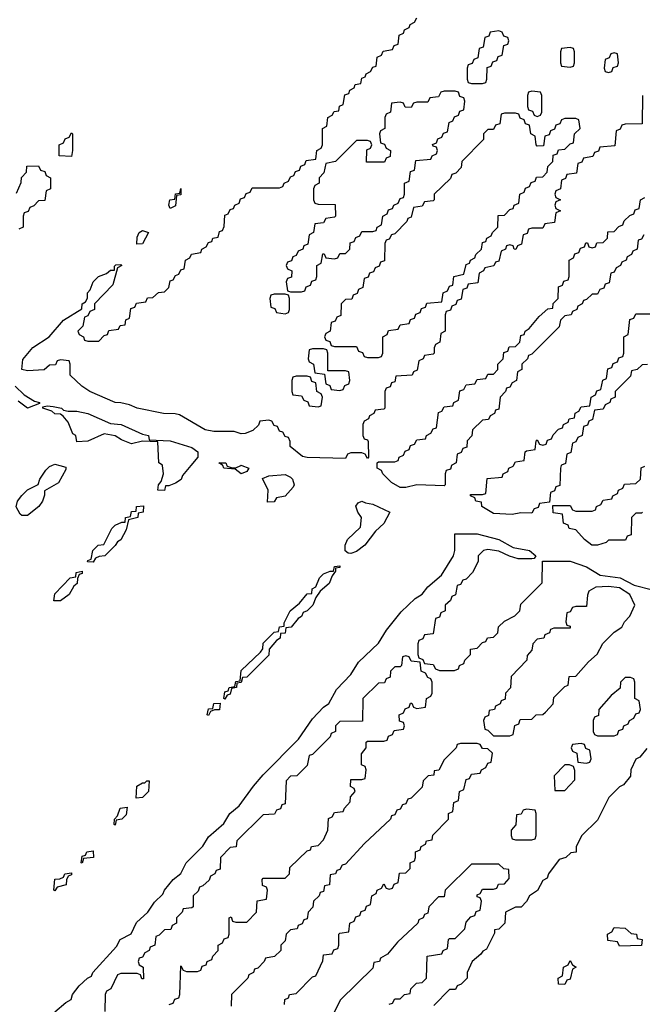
# Model space of a CAD drawing. Header units: inches. Extents: x 2710028 to 2964570, y 496606 to 722708.
# Tile 215 of 228: x 2905642 to 2907913, y 678034 to 681627. Entities that reach past the tile are written whole.
import ezdxf

# ---------------------------------------------------------------- set-up
doc = ezdxf.new("R2010")
doc.units = ezdxf.units.IN
doc.header["$MEASUREMENT"] = 0
doc.layers.add('C9607', color=7, linetype='Continuous')
doc.layers.add('C9608', color=7, linetype='Continuous')

msp = doc.modelspace()

# ---------------------------------------------------------------- linework, layer by layer
at = {"layer": 'C9607', "color": 6}
for points in [[(2905787.5, 680000), (2905810, 679994), (2905810, 679986), (2905782.8, 679937.2), (2905732, 679908), (2905732, 679892), (2905724.7, 679870), (2905711, 679850), (2905670, 679818), (2905650, 679818), (2905643.1, 679823.1), (2905629.1, 679849.1), (2905634, 679870), (2905649.4, 679890.6), (2905670, 679911.3), (2905708.8, 679931.1), (2905715.3, 679950), (2905736.5, 679983.5), (2905750, 679996), (2905759.2, 680000)], [(2906266.5, 680000), (2906236, 679964), (2906230.5, 679949.5), (2906210, 679935.3), (2906186, 679926), (2906174, 679926), (2906170, 679908.7), (2906146, 679910), (2906148, 679930), (2906158, 679942), (2906166, 679970), (2906162.2, 680000)], [(2906452.5, 680000), (2906478, 679990), (2906470, 679978), (2906450, 679969.2), (2906427.3, 679987.3), (2906386, 679990), (2906382.7, 680000)], [(2906397.3, 680000), (2906398, 679998), (2906412.7, 679992.7), (2906430, 679992), (2906447.8, 680000)], [(2907217.3, 680000), (2907212.7, 679987.3), (2907198, 679982), (2907194, 679970), (2907194, 679930), (2907190, 679926), (2907090, 679929.2), (2907050, 679919.3), (2907030, 679919.3), (2906998, 679938), (2906966, 679970), (2906962, 679982), (2906946, 679990), (2906946, 680000)], [(2907617.3, 680000), (2907614, 679990), (2907612.7, 679927.3), (2907598, 679922), (2907592.7, 679907.3), (2907578, 679902), (2907574, 679866), (2907538, 679862), (2907532.7, 679847.3), (2907518, 679842), (2907510, 679826), (2907470, 679828), (2907438.8, 679821.2), (2907370, 679825.2), (2907328, 679850), (2907326, 679866), (2907306, 679870), (2907302, 679882), (2907286, 679890), (2907286, 679894), (2907330, 679894), (2907342, 679898), (2907347.3, 679952.7), (2907402, 679958), (2907406, 679970), (2907422, 679978), (2907426, 679990), (2907442, 679998), (2907443, 680000)], [(2907914, 679830), (2907910, 679826), (2907890, 679826), (2907874, 679810), (2907872.7, 679747.3), (2907858, 679742), (2907852, 679728), (2907790, 679728), (2907781, 679719), (2907750, 679709.4), (2907728.7, 679710), (2907702, 679730), (2907670, 679766), (2907646, 679770), (2907642, 679782), (2907626, 679790), (2907622, 679822), (2907587.3, 679827.3), (2907586, 679854), (2907650, 679854), (2907658, 679838), (2907670, 679834), (2907730, 679834), (2907742, 679838), (2907746, 679850), (2907762, 679858), (2907770, 679874), (2907802, 679878), (2907806, 679890), (2907822, 679898), (2907826, 679910), (2907842, 679918), (2907848.4, 679931.6), (2907890, 679934), (2907906, 679950), (2907908.4, 679991.6), (2907922, 679998)], [(2905770, 678006), (2905810, 678041), (2905829, 678051), (2905834, 678070), (2905858, 678102), (2905888.7, 678130), (2905903.1, 678136.9), (2905909, 678150), (2905994.6, 678245.4), (2906008.7, 678270), (2906048.8, 678291.1), (2906067.2, 678332.8), (2906109.4, 678370.6), (2906132.9, 678407.1), (2906164, 678436), (2906169.4, 678450.6), (2906202, 678490), (2906229.2, 678510.8), (2906249.5, 678550.5), (2906309.3, 678610.7), (2906330, 678644.7), (2906386, 678694), (2906408.7, 678730), (2906442, 678758), (2906494, 678830), (2906530, 678871), (2906658.6, 679001.4), (2906710, 679076), (2906750, 679118), (2906770, 679132), (2906797.5, 679182.5), (2906850, 679238), (2906877.2, 679282.8), (2906950, 679351.3), (2906980.1, 679399.9), (2907033.8, 679466.2), (2907084.8, 679515.2), (2907109.4, 679530.6), (2907130, 679558), (2907180.4, 679599.6), (2907224, 679670), (2907229, 679690), (2907229.2, 679750.8), (2907310, 679750.4), (2907390, 679730.5), (2907441.4, 679701.4), (2907502, 679690), (2907524.7, 679670), (2907518.8, 679661.2), (2907510, 679659), (2907460.2, 679660.2), (2907428.8, 679668.9), (2907390, 679688), (2907350, 679694), (2907334, 679690), (2907314, 679670), (2907314, 679650), (2907294, 679610), (2907270, 679586), (2907258, 679582), (2907250, 679566), (2907238, 679562), (2907231.6, 679528.4), (2907218, 679522), (2907212.7, 679507.3), (2907194, 679490), (2907194, 679470), (2907178, 679462), (2907172.7, 679447.3), (2907158, 679442), (2907150, 679386), (2907118, 679382), (2907112.7, 679367.3), (2907098, 679362), (2907094, 679350), (2907094, 679310), (2907098, 679298), (2907112.7, 679292.7), (2907118, 679278), (2907150, 679274), (2907158, 679258), (2907172.7, 679252.7), (2907227.3, 679252.7), (2907242, 679258), (2907246, 679270), (2907262, 679278), (2907266, 679290), (2907286, 679310), (2907286, 679330), (2907310, 679334), (2907330, 679354), (2907342, 679358), (2907348.4, 679371.6), (2907370, 679374), (2907386, 679390), (2907388.7, 679411.3), (2907410, 679432), (2907448.4, 679451.6), (2907466, 679470), (2907470, 679494), (2907548, 679572), (2907548.7, 679651.3), (2907650, 679650.5), (2907710, 679630.4), (2907759.8, 679599.8), (2907832, 679590), (2907883.5, 679563.5), (2907950, 679546.8)], [(2906187.3, 678032.7), (2906202, 678038), (2906207.3, 678052.7), (2906222, 678058), (2906226, 678070), (2906230, 678174), (2906238, 678158), (2906250, 678154), (2906290, 678154), (2906302, 678158), (2906307.3, 678172.7), (2906322, 678178), (2906326, 678190), (2906342, 678198), (2906346, 678210), (2906366, 678230), (2906366, 678250), (2906382, 678258), (2906387.3, 678272.7), (2906402, 678278), (2906406, 678290), (2906406, 678350), (2906412.7, 678352.7), (2906418, 678338), (2906430, 678334), (2906470, 678334), (2906506, 678370), (2906508, 678412), (2906542, 678418), (2906546, 678450), (2906542, 678462), (2906527.3, 678467.3), (2906526, 678490), (2906530, 678494), (2906610, 678494), (2906626, 678510), (2906627.3, 678532.7), (2906690, 678594), (2906702, 678598), (2906706, 678610), (2906730, 678614), (2906750, 678634), (2906766, 678670), (2906768.4, 678711.6), (2906782, 678718), (2906790, 678734), (2906822, 678738), (2906826, 678750), (2906847.3, 678772.7), (2906848.4, 678791.6), (2906866, 678810), (2906862, 678822), (2906848.4, 678828.4), (2906850, 678854), (2906890, 678854), (2906902, 678858), (2906906, 678890), (2906902, 678902), (2906888.4, 678908.4), (2906888.4, 678948.4), (2906906, 678970), (2906906, 678990), (2906910, 678994), (2906970, 678994), (2906982, 678998), (2906987.3, 679012.7), (2907002, 679018), (2907007.3, 679032.7), (2907042, 679038), (2907046, 679050), (2907042, 679062), (2907027.3, 679067.3), (2907026, 679090), (2907042, 679098), (2907047.3, 679112.7), (2907062, 679118), (2907067.3, 679132.7), (2907072.7, 679132.7), (2907078, 679118), (2907090, 679114), (2907122, 679118), (2907126, 679150), (2907142, 679158), (2907146, 679170), (2907146, 679210), (2907142, 679222), (2907130, 679226), (2907122, 679242), (2907106, 679250), (2907102, 679282), (2907070, 679286), (2907062, 679302), (2907050, 679306), (2907038, 679302), (2907034, 679270), (2907030, 679266), (2907010, 679266), (2906994, 679250), (2906992.7, 679227.3), (2906978, 679222), (2906972.7, 679207.3), (2906950, 679206), (2906894, 679150), (2906892.7, 679067.3), (2906810, 679066), (2906794, 679050), (2906794, 679030), (2906778, 679022), (2906774, 679010), (2906710, 678946), (2906698, 678942), (2906690, 678906), (2906652.7, 678867.3), (2906630, 678866), (2906614, 678850), (2906610, 678766), (2906598, 678762), (2906592.7, 678747.3), (2906578, 678742), (2906571.6, 678728.4), (2906530, 678726), (2906434, 678630), (2906431.3, 678608.7), (2906410, 678606), (2906374, 678570), (2906372.7, 678527.3), (2906358, 678522), (2906354, 678510), (2906338, 678502), (2906332.7, 678487.3), (2906310, 678466), (2906298, 678462), (2906292.7, 678447.3), (2906274, 678430), (2906274, 678390), (2906270, 678386), (2906238, 678382), (2906234, 678370), (2906214, 678350), (2906214, 678330), (2906198, 678322), (2906192.7, 678307.3), (2906170, 678306), (2906150, 678286), (2906138, 678282), (2906134, 678250), (2906118, 678242), (2906114, 678230), (2906098, 678222), (2906090, 678206), (2906078, 678202), (2906074, 678190), (2906078, 678178), (2906092, 678170), (2906092.7, 678127.3), (2906087.3, 678127.3), (2906082, 678142), (2906070, 678146), (2906010, 678146), (2905998, 678142), (2905974, 678090), (2905958, 678082), (2905954, 678070), (2905952.7, 678007.3)], [(2906607.3, 678032.7), (2906608.4, 678051.6), (2906622, 678058), (2906626, 678070), (2906650, 678074), (2906710, 678134), (2906722, 678138), (2906747.3, 678192.7), (2906750, 678214), (2906782, 678218), (2906787.3, 678232.7), (2906802, 678238), (2906806, 678250), (2906806, 678290), (2906810, 678294), (2906842, 678298), (2906846, 678330), (2906862, 678338), (2906867.3, 678352.7), (2906882, 678358), (2906887.3, 678372.7), (2906902, 678378), (2906907.3, 678392.7), (2906922, 678398), (2906926, 678430), (2906942, 678438), (2906946, 678450), (2906962, 678458), (2906970, 678474), (2906978, 678458), (2906990, 678454), (2907002, 678458), (2907007.3, 678472.7), (2907022, 678478), (2907027.3, 678512.7), (2907050, 678514), (2907066, 678530), (2907066, 678550), (2907082, 678558), (2907086, 678570), (2907086, 678590), (2907102, 678598), (2907106, 678610), (2907122, 678618), (2907126, 678630), (2907146, 678634), (2907148.8, 678651.1), (2907206, 678710), (2907206, 678730), (2907222, 678738), (2907226, 678770), (2907242, 678778), (2907246, 678810), (2907262, 678818), (2907270, 678854), (2907282, 678858), (2907290, 678874), (2907322, 678878), (2907326, 678890), (2907342, 678898), (2907350, 678914), (2907362, 678918), (2907366, 678950), (2907350, 678966), (2907330, 678968), (2907322, 678982), (2907310, 678986), (2907250, 678986), (2907238, 678982), (2907234, 678970), (2907190, 678926), (2907171.2, 678888.9), (2907154, 678886), (2907152, 678870), (2907132, 678868), (2907114, 678850), (2907110, 678826), (2907070, 678786), (2907058, 678782), (2907050, 678766), (2907038, 678762), (2907030, 678746), (2907018, 678742), (2907010, 678726), (2906998, 678722), (2906994, 678710), (2906899.6, 678620.4), (2906830, 678546), (2906818, 678542), (2906810, 678526), (2906798, 678522), (2906794, 678510), (2906774, 678506), (2906772, 678470), (2906754, 678466), (2906750, 678446), (2906738, 678442), (2906734, 678430), (2906714, 678410), (2906711.6, 678388.4), (2906694, 678370), (2906690, 678346), (2906678, 678342), (2906672.7, 678327.3), (2906658, 678322), (2906654, 678310), (2906630, 678306), (2906614, 678290), (2906610, 678266), (2906594, 678250), (2906594, 678230), (2906571.6, 678208.4), (2906538, 678202), (2906534, 678190), (2906510, 678166), (2906498, 678162), (2906494, 678150), (2906478, 678142), (2906474, 678130), (2906414, 678070), (2906412.7, 678027.3)], [(2907930, 678968), (2907903.6, 678936.4), (2907890, 678928), (2907871.3, 678890), (2907870, 678866), (2907844.7, 678835.3), (2907830, 678828), (2907791.2, 678788.9), (2907750, 678706), (2907692, 678650), (2907672, 678610), (2907671.3, 678588.7), (2907652.7, 678587.3), (2907634, 678570), (2907610, 678562), (2907571.3, 678510), (2907565.4, 678494.6), (2907550, 678486), (2907530.9, 678449.1), (2907502, 678430), (2907491, 678409), (2907471.2, 678388.9), (2907450, 678388), (2907414, 678370), (2907412, 678330), (2907390, 678308), (2907374, 678306), (2907374, 678294), (2907344.7, 678235.3), (2907331.6, 678228.4), (2907323.6, 678216.4), (2907292, 678190), (2907274, 678150), (2907274, 678130), (2907252.7, 678107.3), (2907238, 678102), (2907232, 678088), (2907210, 678088), (2907152, 678030)], [(2906990, 678034), (2907002, 678038), (2907010, 678054), (2907030, 678054), (2907046, 678070), (2907066, 678074), (2907068, 678090), (2907088.7, 678111.3), (2907110, 678114), (2907126, 678130), (2907128, 678210), (2907182, 678218), (2907186, 678230), (2907202, 678238), (2907206, 678270), (2907210, 678274), (2907230, 678274), (2907266, 678310), (2907270, 678334), (2907287.3, 678352.7), (2907302, 678358), (2907307.3, 678372.7), (2907322, 678378), (2907326, 678410), (2907322, 678422), (2907310, 678426), (2907310, 678434), (2907322, 678438), (2907330, 678454), (2907370, 678454), (2907382, 678458), (2907388, 678472), (2907410, 678474), (2907427.3, 678492.7), (2907426, 678526), (2907408.4, 678528.4), (2907390, 678546), (2907290, 678546), (2907194, 678450), (2907190, 678426), (2907170, 678426), (2907134, 678390), (2907130, 678366), (2907118, 678362), (2907114, 678350), (2907098, 678342), (2907094, 678330), (2907019.6, 678260.4), (2906983.6, 678216.4), (2906958, 678202), (2906954, 678190), (2906934, 678186), (2906930, 678166), (2906812, 678050), (2906770, 677966)]]:
    msp.add_lwpolyline(points, dxfattribs=at)
for points in [[(2906546, 679866), (2906548, 679910), (2906527.3, 679952.7), (2906550, 679962), (2906610, 679966.8), (2906630, 679957.3), (2906637.3, 679950), (2906642.8, 679930), (2906639.1, 679920.9), (2906610, 679888), (2906578, 679882), (2906570, 679868)], [(2906850, 679679), (2906840.2, 679680.2), (2906828.7, 679688.7), (2906829, 679709), (2906837.2, 679730), (2906884.7, 679775.3), (2906888.7, 679810), (2906875.3, 679830), (2906868.4, 679851.6), (2906876.4, 679863.6), (2906890, 679870.5), (2906903.5, 679863.5), (2906930, 679859.1), (2906992, 679830), (2906970, 679789), (2906939.8, 679760.2), (2906901, 679710), (2906870, 679686)], [(2905910, 679648), (2905888.4, 679648.4), (2905890, 679654), (2905902, 679658), (2905908, 679690), (2905928, 679710), (2905948.4, 679711.6), (2905978, 679770), (2905990, 679782), (2906014, 679794), (2906026, 679794), (2906028, 679810), (2906046, 679814), (2906050, 679832), (2906066, 679834), (2906068, 679850), (2906092.7, 679852.7), (2906092, 679830), (2906074, 679826), (2906072, 679810), (2906038, 679802), (2906030, 679766), (2906010, 679728.7), (2905998, 679722), (2905990, 679708), (2905952, 679670), (2905931.6, 679668.4), (2905918, 679662)], [(2906390, 679148), (2906386, 679150), (2906390, 679174), (2906402, 679178), (2906406, 679190), (2906426, 679194), (2906430, 679212), (2906446, 679214), (2906450, 679252), (2906520.4, 679319.6), (2906528.7, 679331.3), (2906530, 679352), (2906570, 679392), (2906586, 679394), (2906590, 679412), (2906606, 679414), (2906606, 679426), (2906628.7, 679470), (2906662, 679498), (2906690, 679531.3), (2906707.3, 679532.7), (2906708.7, 679550), (2906722, 679558), (2906735.3, 679590), (2906750, 679604.7), (2906774, 679614), (2906786, 679614), (2906790, 679632), (2906810, 679634), (2906810, 679628), (2906794, 679626), (2906794, 679614), (2906782, 679598), (2906771, 679570), (2906738, 679542), (2906722, 679518), (2906711, 679490), (2906690.5, 679469.5), (2906676, 679464), (2906670, 679448.7), (2906658, 679442), (2906632, 679410), (2906612.7, 679407.3), (2906610, 679388.7), (2906592.7, 679387.3), (2906591.3, 679370), (2906578, 679362), (2906552, 679330), (2906550, 679308), (2906470, 679228), (2906454, 679226), (2906450, 679208), (2906434, 679206), (2906432, 679190), (2906414, 679186), (2906410, 679166), (2906398, 679162)], [(2905766, 679506), (2905770, 679532), (2905826, 679590), (2905846, 679594), (2905848, 679610), (2905870, 679614), (2905870, 679606), (2905858, 679602), (2905852, 679588), (2905851.3, 679570), (2905839.6, 679560.4), (2905822, 679530), (2905790, 679506)], [(2907790, 679559), (2907743.6, 679556.4), (2907718, 679542), (2907712.7, 679527.3), (2907710, 679486), (2907670, 679486), (2907658, 679482), (2907650, 679466), (2907638, 679462), (2907634, 679430), (2907638, 679418), (2907650, 679414), (2907650, 679406), (2907590, 679406), (2907578, 679402), (2907574, 679390), (2907558, 679382), (2907554, 679370), (2907530, 679366), (2907514, 679350), (2907510, 679326), (2907492.7, 679307.3), (2907492, 679290), (2907434, 679230), (2907431.6, 679188.4), (2907414, 679170), (2907412.7, 679147.3), (2907398, 679142), (2907394, 679130), (2907378, 679122), (2907374, 679110), (2907354, 679106), (2907351.6, 679088.4), (2907338, 679082), (2907334, 679070), (2907338, 679038), (2907350, 679034), (2907370, 679014), (2907430, 679014), (2907442, 679018), (2907448.4, 679051.6), (2907462, 679058), (2907467.3, 679072.7), (2907510, 679074), (2907526, 679090), (2907550, 679092), (2907560.4, 679099.6), (2907588, 679130), (2907590, 679154), (2907630, 679194), (2907642, 679198), (2907646, 679230), (2907670, 679232), (2907716.4, 679283.6), (2907748.4, 679311.6), (2907768.8, 679351.1), (2907810, 679392), (2907838, 679410), (2907848, 679430), (2907868, 679450), (2907886, 679490), (2907868, 679530), (2907830, 679554)], [(2907870, 679226), (2907850, 679226), (2907834, 679210), (2907832.7, 679187.3), (2907799.6, 679160.4), (2907754, 679110), (2907752.7, 679087.3), (2907738, 679082), (2907734, 679070), (2907734, 679030), (2907738, 679018), (2907750, 679014), (2907810, 679014), (2907822, 679018), (2907827.3, 679032.7), (2907842, 679038), (2907846, 679050), (2907862, 679058), (2907866, 679070), (2907882, 679078), (2907890, 679094), (2907902, 679098), (2907906, 679110), (2907902, 679142), (2907886, 679150), (2907886, 679210), (2907882, 679222)], [(2906330, 679088), (2906326, 679090), (2906330, 679112), (2906346, 679114), (2906350, 679131.3), (2906372.7, 679132.7), (2906370, 679108.7), (2906352, 679108), (2906338, 679102)], [(2907690, 678986), (2907658, 678982), (2907654, 678970), (2907658, 678958), (2907674, 678950), (2907678, 678918), (2907710, 678914), (2907722, 678918), (2907726, 678930), (2907722, 678962), (2907707.3, 678967.3), (2907702, 678982)], [(2907630, 678908), (2907592, 678868), (2907594, 678814), (2907630, 678814), (2907667.3, 678852.7), (2907667.3, 678887.3), (2907662, 678902), (2907647.3, 678907.3)], [(2906066, 678786), (2906069, 678830), (2906090, 678842), (2906098, 678842), (2906106, 678850), (2906114, 678850), (2906111, 678810), (2906090, 678788.7)], [(2905990, 678688), (2905986, 678690), (2905988, 678710), (2905998, 678722), (2906008.7, 678750), (2906034, 678754), (2906030, 678726), (2906014, 678710), (2905994, 678706)], [(2907490, 678746), (2907478, 678742), (2907471.6, 678728.4), (2907454, 678726), (2907451.6, 678688.4), (2907434, 678670), (2907434, 678650), (2907438, 678638), (2907450, 678634), (2907510, 678634), (2907522, 678638), (2907526, 678650), (2907526, 678730), (2907522, 678742)], [(2905870, 678548.7), (2905866, 678550), (2905870, 678574), (2905882, 678578), (2905886, 678590), (2905910, 678594), (2905911.3, 678570), (2905874, 678566)], [(2905770, 678448), (2905766, 678450), (2905769.3, 678490.7), (2905788, 678492), (2905802, 678498), (2905806, 678510), (2905830, 678514), (2905830, 678506), (2905818, 678502), (2905812, 678488), (2905811.3, 678470), (2905778, 678462)], [(2907830, 678246), (2907822, 678262), (2907787.3, 678267.3), (2907786, 678290), (2907802, 678298), (2907810, 678314), (2907850, 678312), (2907872, 678292), (2907892, 678290), (2907894, 678274), (2907912, 678270), (2907910, 678248)], [(2907630, 678106), (2907607.3, 678107.3), (2907606, 678130), (2907622, 678138), (2907626, 678170), (2907642, 678178), (2907650, 678194), (2907658, 678178), (2907672, 678170), (2907658, 678162), (2907650, 678126), (2907638, 678122)]]:
    msp.add_lwpolyline(points, close=True, dxfattribs=at)
at = {"layer": 'C9608', "color": 6}
for points in [[(2907914, 681350), (2907912.7, 681247.3), (2907850, 681246), (2907838, 681242), (2907832.7, 681227.3), (2907818, 681222), (2907812.7, 681167.3), (2907758, 681162), (2907752.7, 681147.3), (2907738, 681142), (2907732.7, 681127.3), (2907698, 681122), (2907692.7, 681107.3), (2907678, 681102), (2907672.7, 681067.3), (2907638, 681062), (2907632.7, 681047.3), (2907618, 681042), (2907614, 681010), (2907598, 681002), (2907594, 680990), (2907598, 680978), (2907614, 680970), (2907598, 680962), (2907594, 680950), (2907598, 680938), (2907614, 680930), (2907598, 680922), (2907592.7, 680887.3), (2907558, 680882), (2907550, 680866), (2907510, 680866), (2907498, 680862), (2907492.7, 680847.3), (2907478, 680842), (2907472.7, 680807.3), (2907458, 680802), (2907452, 680788), (2907446, 680790), (2907442, 680802), (2907430, 680806), (2907418, 680802), (2907414, 680790), (2907398, 680782), (2907390, 680746), (2907378, 680742), (2907371.6, 680728.4), (2907338, 680722), (2907334, 680710), (2907318, 680702), (2907312.7, 680667.3), (2907278, 680662), (2907272.7, 680647.3), (2907258, 680642), (2907252.7, 680607.3), (2907238, 680602), (2907232.7, 680587.3), (2907218, 680582), (2907212.7, 680567.3), (2907198, 680562), (2907194, 680550), (2907194, 680490), (2907178, 680482), (2907174, 680450), (2907158, 680442), (2907154, 680430), (2907154, 680410), (2907150, 680406), (2907118, 680402), (2907114, 680390), (2907098, 680382), (2907091.6, 680348.4), (2907078, 680342), (2907074, 680330), (2907014, 680326), (2907010, 680306), (2906998, 680302), (2906992.7, 680287.3), (2906978, 680282), (2906974, 680270), (2906974, 680210), (2906970, 680206), (2906938, 680202), (2906934, 680190), (2906918, 680182), (2906914, 680170), (2906898, 680162), (2906894, 680150), (2906894, 680110), (2906898, 680098), (2906910, 680094), (2906912.7, 680087.3), (2906914, 680030), (2906910, 680026), (2906902, 680042), (2906890, 680046), (2906850, 680046), (2906838, 680042), (2906830, 680026), (2906690.6, 680029.4), (2906673.6, 680033.6), (2906628.7, 680070), (2906628, 680088), (2906622, 680102), (2906610, 680106), (2906602, 680122), (2906590, 680126), (2906582, 680142), (2906570, 680146), (2906562, 680162), (2906550, 680166), (2906518, 680162), (2906512.7, 680147.3), (2906492.7, 680127.3), (2906463.6, 680116.4), (2906450, 680115.3), (2906424, 680124), (2906350, 680124.5), (2906318, 680130), (2906224.7, 680184.7), (2906209.2, 680189.2), (2906166, 680190), (2906070, 680209.4), (2906042, 680222), (2906010, 680229.4), (2905989.6, 680229.6), (2905898, 680270), (2905868, 680290), (2905826, 680330), (2905826, 680370), (2905822, 680382), (2905790, 680386), (2905778, 680382), (2905772.7, 680367.3), (2905750, 680366), (2905731.3, 680348.7), (2905670, 680345.2), (2905649.2, 680350), (2905652.9, 680387.1), (2905689.5, 680430.5), (2905749, 680470), (2905802, 680530), (2905868.7, 680571.3), (2905869.2, 680590), (2905882, 680598), (2905889.2, 680610.8), (2905889.4, 680630), (2905898.9, 680641.1), (2905909.5, 680670.5), (2905929.6, 680690.4), (2905958.6, 680701.4), (2905972.7, 680712.7), (2905987.3, 680712.7), (2905987.3, 680727.3), (2905992, 680732), (2906010, 680734), (2906014, 680730), (2905998, 680722), (2905981, 680659), (2905914, 680590), (2905914, 680570), (2905898, 680562), (2905890, 680546), (2905878, 680542), (2905871.6, 680508.4), (2905854, 680490), (2905858, 680478), (2905874, 680470), (2905878, 680458), (2905890, 680454), (2905930, 680454), (2905950, 680474), (2905962, 680478), (2905967.3, 680492.7), (2906002, 680498), (2906008.4, 680511.6), (2906026, 680514), (2906028.4, 680531.6), (2906042, 680538), (2906047.3, 680572.7), (2906062, 680578), (2906067.3, 680592.7), (2906102, 680598), (2906108.4, 680611.6), (2906127.3, 680612.7), (2906148.4, 680631.6), (2906170, 680634), (2906186, 680650), (2906190, 680674), (2906202, 680678), (2906210, 680694), (2906222, 680698), (2906230, 680714), (2906242, 680718), (2906246, 680750), (2906262, 680758), (2906268.4, 680771.6), (2906302, 680778), (2906306, 680790), (2906322, 680798), (2906330, 680814), (2906342, 680818), (2906346, 680830), (2906366, 680834), (2906370, 680854), (2906382, 680858), (2906387.3, 680872.7), (2906390, 680914), (2906402, 680918), (2906410, 680934), (2906422, 680938), (2906426, 680950), (2906442, 680958), (2906447.3, 680972.7), (2906462, 680978), (2906467.3, 680992.7), (2906482, 680998), (2906490, 681014), (2906590, 681014), (2906602, 681018), (2906606, 681030), (2906622, 681038), (2906630, 681054), (2906642, 681058), (2906647.3, 681072.7), (2906662, 681078), (2906667.3, 681092.7), (2906682, 681098), (2906687.3, 681112.7), (2906722, 681118), (2906726, 681150), (2906742, 681158), (2906746, 681170), (2906746, 681230), (2906762, 681238), (2906766, 681270), (2906782, 681278), (2906788.4, 681291.6), (2906806, 681294), (2906808.4, 681311.6), (2906822, 681318), (2906827.3, 681352.7), (2906842, 681358), (2906846, 681370), (2906862, 681378), (2906866, 681390), (2906886, 681394), (2906890, 681414), (2906902, 681418), (2906906, 681430), (2906922, 681438), (2906930, 681454), (2906942, 681458), (2906946, 681490), (2906962, 681498), (2906967.3, 681512.7), (2907002, 681518), (2907007.3, 681532.7), (2907022, 681538), (2907026, 681570), (2907042, 681578), (2907046, 681590), (2907062, 681598), (2907066, 681610), (2907082, 681618), (2907090, 681634)], [(2905630, 680994), (2905647.3, 681032.7), (2905648.4, 681051.6), (2905666, 681070), (2905667.3, 681092.7), (2905710, 681094), (2905718, 681078), (2905732.7, 681072.7), (2905738, 681058), (2905754, 681050), (2905754, 681010), (2905738, 681002), (2905732.7, 680967.3), (2905710, 680966), (2905692.7, 680947.3), (2905678, 680942), (2905672.7, 680927.3), (2905658, 680922), (2905654, 680910), (2905654, 680870), (2905638, 680862)], [(2906946, 680000), (2906946, 680010), (2906950, 680014), (2907010, 680014), (2907022, 680018), (2907026, 680030), (2907042, 680038), (2907047.3, 680052.7), (2907062, 680058), (2907067.3, 680072.7), (2907082, 680078), (2907090, 680094), (2907122, 680098), (2907126, 680110), (2907142, 680118), (2907150, 680134), (2907162, 680138), (2907170, 680194), (2907182, 680198), (2907190, 680214), (2907222, 680218), (2907226, 680230), (2907242, 680238), (2907247.3, 680272.7), (2907262, 680278), (2907270, 680294), (2907302, 680298), (2907310, 680314), (2907342, 680318), (2907350, 680334), (2907370, 680334), (2907386, 680350), (2907386, 680370), (2907406, 680390), (2907407.3, 680412.7), (2907422, 680418), (2907427.3, 680432.7), (2907450, 680434), (2907466, 680450), (2907470, 680474), (2907482, 680478), (2907486, 680490), (2907500.4, 680499.6), (2907536.4, 680543.6), (2907568.4, 680571.6), (2907586, 680574), (2907588.4, 680591.6), (2907606, 680610), (2907607.3, 680652.7), (2907622, 680658), (2907627.3, 680672.7), (2907642, 680678), (2907646, 680690), (2907646, 680750), (2907662, 680758), (2907667.3, 680772.7), (2907682, 680778), (2907687.3, 680792.7), (2907702, 680798), (2907707.3, 680812.7), (2907712.7, 680812.7), (2907718, 680798), (2907730, 680794), (2907742, 680798), (2907747.3, 680812.7), (2907770, 680814), (2907786, 680830), (2907787.3, 680852.7), (2907810, 680854), (2907827.3, 680872.7), (2907842, 680878), (2907847.3, 680892.7), (2907867.3, 680912.7), (2907882, 680918), (2907887.3, 680932.7), (2907902, 680938), (2907906, 680970), (2907922, 680978)], [(2907918, 680842), (2907910, 680826), (2907898, 680822), (2907894, 680790), (2907878, 680782), (2907874, 680770), (2907858, 680762), (2907854, 680750), (2907838, 680742), (2907834, 680730), (2907818, 680722), (2907810, 680706), (2907798, 680702), (2907792.7, 680667.3), (2907778, 680662), (2907772.7, 680647.3), (2907758, 680642), (2907750, 680626), (2907730, 680626), (2907710, 680606), (2907698, 680602), (2907694, 680590), (2907678, 680582), (2907674, 680570), (2907658, 680562), (2907654, 680550), (2907630, 680546), (2907614, 680530), (2907610, 680506), (2907510, 680406), (2907498, 680402), (2907494, 680390), (2907474, 680370), (2907474, 680350), (2907458, 680342), (2907454, 680310), (2907438, 680302), (2907430, 680286), (2907418, 680282), (2907414, 680270), (2907394, 680250), (2907390, 680206), (2907378, 680202), (2907374, 680190), (2907358, 680182), (2907351.6, 680168.4), (2907330, 680166), (2907294, 680130), (2907291.6, 680108.4), (2907274, 680090), (2907272.7, 680067.3), (2907258, 680062), (2907252.7, 680047.3), (2907238, 680042), (2907234, 680010), (2907218, 680002), (2907217.3, 680000)], [(2907443, 680000), (2907450, 680014), (2907482, 680018), (2907486, 680050), (2907490, 680054), (2907522, 680058), (2907526, 680090), (2907530, 680094), (2907538, 680078), (2907550, 680074), (2907562, 680078), (2907567.3, 680092.7), (2907582, 680098), (2907587.3, 680112.7), (2907607.3, 680132.7), (2907622, 680138), (2907626, 680150), (2907642, 680158), (2907646, 680170), (2907666, 680174), (2907668.4, 680191.6), (2907682, 680198), (2907690, 680214), (2907722, 680218), (2907726, 680250), (2907742, 680258), (2907747.3, 680272.7), (2907762, 680278), (2907768.4, 680311.6), (2907782, 680318), (2907787.3, 680352.7), (2907802, 680358), (2907807.3, 680372.7), (2907822, 680378), (2907827.3, 680392.7), (2907842, 680398), (2907846, 680410), (2907846, 680470), (2907862, 680478), (2907867.3, 680532.7), (2907882, 680538), (2907890, 680554), (2907950, 680554)], [(2907931.6, 680368.4), (2907912.7, 680367.3), (2907894, 680350), (2907874, 680346), (2907870, 680326), (2907814, 680270), (2907814, 680250), (2907798, 680242), (2907794, 680230), (2907778, 680222), (2907770, 680206), (2907738, 680202), (2907731.6, 680168.4), (2907718, 680162), (2907712.7, 680147.3), (2907698, 680142), (2907694, 680110), (2907678, 680102), (2907670, 680086), (2907658, 680082), (2907652.7, 680047.3), (2907638, 680042), (2907632.7, 680007.3), (2907618, 680002), (2907617.3, 680000)], [(2905624.7, 680290), (2905658, 680258), (2905695.3, 680235.3), (2905714, 680230), (2905714, 680226), (2905670, 680209.3), (2905635.5, 680235.5)], [(2906162.2, 680000), (2906162, 680002), (2906148.7, 680010), (2906146, 680086), (2906090, 680088.7), (2906050, 680079), (2906013.6, 680093.6), (2905990, 680108.7), (2905950, 680115.3), (2905890, 680088.7), (2905850, 680086), (2905846, 680110), (2905835.3, 680115.3), (2905818, 680158), (2905800.4, 680180.4), (2905790, 680188), (2905770, 680188.7), (2905759, 680199), (2905726, 680210), (2905726, 680214), (2905742, 680218), (2905764, 680216), (2905794, 680210), (2905802, 680202), (2905818, 680198), (2905850, 680198), (2905890, 680190.5), (2905973.4, 680153.4), (2906012, 680150), (2906090, 680114.8), (2906112, 680110), (2906114, 680094), (2906190, 680090.4), (2906270, 680066), (2906291, 680050), (2906292, 680030), (2906266.5, 680000)], [(2905759.2, 680000), (2905770, 680004.7), (2905787.5, 680000)], [(2906382.7, 680000), (2906382, 680002), (2906368, 680010), (2906394, 680010), (2906397.3, 680000)], [(2906447.8, 680000), (2906450, 680001), (2906452.5, 680000)]]:
    msp.add_lwpolyline(points, dxfattribs=at)
for points in [[(2907390, 681586), (2907358, 681582), (2907352.7, 681567.3), (2907338, 681562), (2907332.7, 681527.3), (2907318, 681522), (2907312.7, 681487.3), (2907298, 681482), (2907292.7, 681467.3), (2907278, 681462), (2907274, 681450), (2907274, 681410), (2907278, 681398), (2907290, 681394), (2907330, 681394), (2907342, 681398), (2907346, 681410), (2907347.3, 681452.7), (2907362, 681458), (2907367.3, 681472.7), (2907382, 681478), (2907387.3, 681492.7), (2907402, 681498), (2907407.3, 681532.7), (2907422, 681538), (2907426, 681550), (2907422, 681562), (2907407.3, 681567.3), (2907402, 681582)], [(2907650, 681526), (2907618, 681522), (2907614, 681510), (2907614, 681470), (2907618, 681458), (2907650, 681454), (2907662, 681458), (2907666, 681470), (2907666, 681510), (2907662, 681522)], [(2907810, 681506), (2907798, 681502), (2907792.7, 681487.3), (2907778, 681482), (2907774, 681450), (2907778, 681438), (2907790, 681434), (2907802, 681438), (2907807.3, 681452.7), (2907822, 681458), (2907826, 681470), (2907822, 681502)], [(2907230, 681366), (2907190, 681366), (2907178, 681362), (2907170, 681346), (2907138, 681342), (2907130, 681326), (2907090, 681326), (2907078, 681322), (2907070, 681306), (2907047.3, 681307.3), (2907042, 681322), (2907030, 681326), (2906998, 681322), (2906994, 681290), (2906978, 681282), (2906974, 681270), (2906974, 681230), (2906958, 681222), (2906954, 681210), (2906958, 681178), (2906972.7, 681172.7), (2906978, 681158), (2906994, 681150), (2906992.7, 681127.3), (2906978, 681122), (2906972.7, 681107.3), (2906907.3, 681107.3), (2906908, 681152), (2906922, 681158), (2906926, 681170), (2906922, 681182), (2906910, 681186), (2906870, 681186), (2906794, 681110), (2906758, 681102), (2906751.6, 681068.4), (2906734, 681050), (2906734, 681030), (2906718, 681022), (2906714, 681010), (2906714, 680970), (2906718, 680958), (2906730, 680954), (2906792.7, 680952.7), (2906794, 680910), (2906790, 680906), (2906758, 680902), (2906750, 680886), (2906718, 680882), (2906714, 680850), (2906698, 680842), (2906692.7, 680807.3), (2906678, 680802), (2906674, 680790), (2906658, 680782), (2906650, 680766), (2906638, 680762), (2906632.7, 680747.3), (2906618, 680742), (2906614, 680730), (2906618, 680718), (2906634, 680710), (2906632.7, 680687.3), (2906618, 680682), (2906614, 680670), (2906618, 680638), (2906630, 680634), (2906670, 680634), (2906682, 680638), (2906687.3, 680652.7), (2906702, 680658), (2906707.3, 680672.7), (2906722, 680678), (2906726, 680690), (2906726, 680730), (2906742, 680738), (2906747.3, 680772.7), (2906752.7, 680772.7), (2906758, 680758), (2906790, 680754), (2906802, 680758), (2906810, 680774), (2906830, 680774), (2906846, 680790), (2906847.3, 680812.7), (2906862, 680818), (2906867.3, 680832.7), (2906882, 680838), (2906890, 680854), (2906930, 680854), (2906942, 680858), (2906946, 680870), (2906962, 680878), (2906966, 680910), (2906982, 680918), (2906987.3, 680932.7), (2907002, 680938), (2907006, 680950), (2907022, 680958), (2907030, 680974), (2907042, 680978), (2907046, 680990), (2907046, 681030), (2907062, 681038), (2907067.3, 681072.7), (2907082, 681078), (2907087.3, 681112.7), (2907142, 681118), (2907146, 681130), (2907162, 681138), (2907166, 681150), (2907162, 681162), (2907150, 681166), (2907148, 681172), (2907162, 681178), (2907167.3, 681192.7), (2907182, 681198), (2907187.3, 681212.7), (2907202, 681218), (2907208, 681252), (2907222, 681258), (2907227.3, 681272.7), (2907242, 681278), (2907247.3, 681292.7), (2907262, 681298), (2907266, 681330), (2907262, 681342), (2907247.3, 681347.3), (2907242, 681362)], [(2907510, 681366), (2907498, 681362), (2907494, 681350), (2907494, 681310), (2907498, 681298), (2907512.7, 681292.7), (2907518, 681278), (2907530, 681274), (2907542, 681278), (2907546, 681290), (2907546, 681350), (2907542, 681362)], [(2907450, 681286), (2907410, 681286), (2907398, 681282), (2907392.7, 681247.3), (2907378, 681242), (2907370, 681226), (2907350, 681226), (2907334, 681210), (2907334, 681190), (2907254, 681110), (2907252.7, 681087.3), (2907232.7, 681067.3), (2907218, 681062), (2907212.7, 681047.3), (2907154, 680990), (2907154, 680970), (2907150, 680966), (2907118, 680962), (2907110, 680946), (2907078, 680942), (2907070, 680906), (2907058, 680902), (2907054, 680890), (2907010, 680846), (2906998, 680842), (2906990, 680826), (2906978, 680822), (2906974, 680810), (2906972.7, 680747.3), (2906958, 680742), (2906952.7, 680727.3), (2906938, 680722), (2906932.7, 680707.3), (2906918, 680702), (2906912.7, 680687.3), (2906898, 680682), (2906894, 680650), (2906878, 680642), (2906872.7, 680627.3), (2906858, 680622), (2906852.7, 680607.3), (2906830, 680606), (2906814, 680590), (2906812.7, 680547.3), (2906798, 680542), (2906792.7, 680527.3), (2906778, 680522), (2906774, 680490), (2906758, 680482), (2906754, 680470), (2906758, 680458), (2906772.7, 680452.7), (2906778, 680438), (2906790, 680434), (2906870, 680434), (2906878, 680418), (2906892.7, 680412.7), (2906898, 680398), (2906910, 680394), (2906950, 680394), (2906962, 680398), (2906966, 680410), (2906966, 680470), (2906982, 680478), (2906987.3, 680492.7), (2907022, 680498), (2907030, 680514), (2907062, 680518), (2907067.3, 680532.7), (2907082, 680538), (2907087.3, 680552.7), (2907102, 680558), (2907107.3, 680572.7), (2907122, 680578), (2907127.3, 680592.7), (2907182, 680598), (2907186, 680630), (2907202, 680638), (2907210, 680654), (2907222, 680658), (2907226, 680690), (2907262, 680698), (2907270, 680734), (2907282, 680738), (2907286, 680750), (2907302, 680758), (2907306, 680770), (2907326, 680790), (2907330, 680814), (2907342, 680818), (2907346, 680830), (2907362, 680838), (2907366, 680850), (2907386, 680870), (2907387.3, 680912.7), (2907410, 680914), (2907430, 680934), (2907442, 680938), (2907446, 680950), (2907462, 680958), (2907466, 680990), (2907482, 680998), (2907487.3, 681012.7), (2907502, 681018), (2907507.3, 681032.7), (2907522, 681038), (2907527.3, 681052.7), (2907550, 681054), (2907566, 681070), (2907568.4, 681091.6), (2907586, 681110), (2907587.3, 681132.7), (2907602, 681138), (2907607.3, 681152.7), (2907630, 681154), (2907650, 681174), (2907662, 681178), (2907666, 681210), (2907686, 681230), (2907682, 681262), (2907670, 681266), (2907630, 681266), (2907618, 681262), (2907612.7, 681247.3), (2907598, 681242), (2907592.7, 681227.3), (2907578, 681222), (2907572.7, 681207.3), (2907558, 681202), (2907552.7, 681167.3), (2907530, 681166), (2907526, 681170), (2907522, 681202), (2907506, 681210), (2907502, 681242), (2907487.3, 681247.3), (2907482, 681262), (2907467.3, 681267.3), (2907462, 681282)], [(2905830, 681128), (2905786, 681130), (2905786, 681170), (2905802, 681178), (2905807.3, 681192.7), (2905822, 681198), (2905830, 681214), (2905834, 681210), (2905834, 681150)], [(2906190, 680938), (2906185.2, 680950), (2906189.3, 680970), (2906208, 680972), (2906210, 680992), (2906226, 680994), (2906230, 681011.3), (2906230, 680988), (2906214, 680986), (2906210, 680948)], [(2906068.4, 680808.4), (2906070, 680834), (2906078, 680850), (2906090, 680858), (2906111.3, 680850), (2906090, 680808.7)], [(2906610, 680626), (2906570, 680626), (2906558, 680622), (2906554, 680610), (2906558, 680578), (2906572.7, 680572.7), (2906578, 680558), (2906610, 680554), (2906622, 680558), (2906626, 680570), (2906626, 680610), (2906622, 680622)], [(2906750, 680426), (2906710, 680426), (2906698, 680422), (2906694, 680390), (2906698, 680378), (2906714, 680370), (2906718, 680338), (2906754, 680334), (2906758, 680298), (2906772.7, 680292.7), (2906778, 680278), (2906810, 680274), (2906822, 680278), (2906827.3, 680292.7), (2906842, 680298), (2906846, 680310), (2906842, 680342), (2906830, 680346), (2906766, 680346), (2906766, 680410), (2906762, 680422)], [(2906690, 680326), (2906650, 680326), (2906638, 680322), (2906634, 680310), (2906634, 680270), (2906638, 680258), (2906670, 680254), (2906678, 680238), (2906692.7, 680232.7), (2906698, 680218), (2906730, 680214), (2906742, 680218), (2906746, 680250), (2906742, 680262), (2906726, 680270), (2906722, 680302), (2906707.3, 680307.3), (2906702, 680322)]]:
    msp.add_lwpolyline(points, close=True, dxfattribs=at)

doc.saveas('drawing.dxf')
